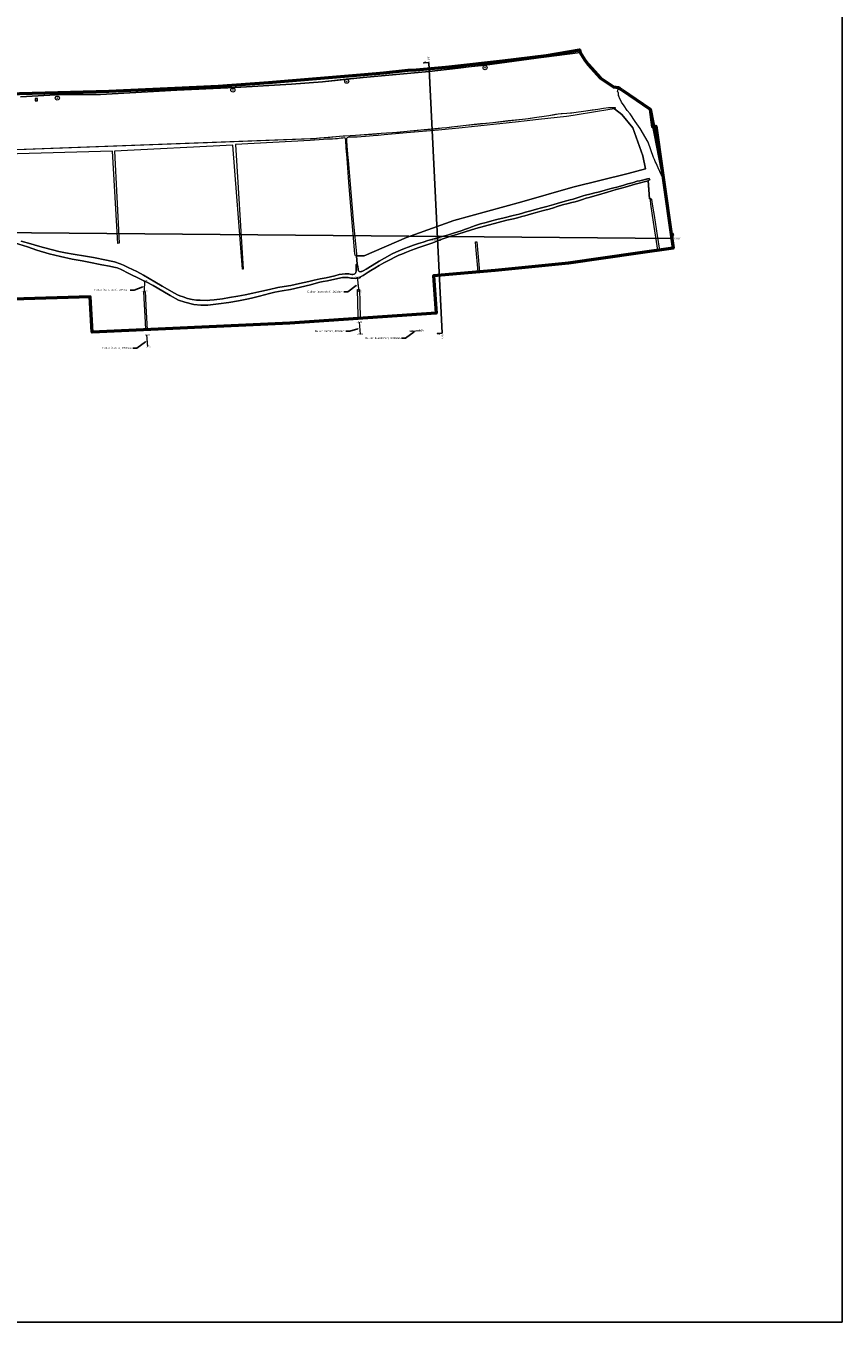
# Model space of a CAD drawing. Header units: metres. Extents: x 128583 to 136452, y 412329 to 415128.
# Tile 6 of 256: x 131049 to 131843, y 412329 to 413591. Entities that reach past the tile are written whole.
import ezdxf
from ezdxf import colors
from ezdxf.entities.mleader import LeaderData, LeaderLine
from ezdxf.enums import TextEntityAlignment as Align
from ezdxf.math import Vec2, Vec3

# ---------------------------------------------------------------- set-up
doc = ezdxf.new("R2010")
doc.units = ezdxf.units.M
for name, color, linetype, lineweight in [('B-ME-GR-BOOM-S', 90, 'Continuous', 25), ('B-ME-GR-BOUWLAND_AKKERBOUW-GV', 80, 'Continuous', 13), ('B-ME-GR-GRAS-GV', 60, 'Continuous', 13), ('B-ME-IE-MEUBILAIR_WEGMEUBILAIR_VERKEERSBORD-S', 7, 'Continuous', 25), ('B-ME-OB-BEKLEDING_STEEN-GV', 30, 'Continuous', 18), ('B-ME-OG-WATER_SLOOT-GV', 120, 'Continuous', 18), ('B-ME-RI-BOB-S', 7, 'Continuous', 25), ('B-ME-VH-VERHARDING_HALFVERHARDING-GV', 252, 'Continuous', 18), ('B-ME-WH-DUIKER-G', 150, 'Continuous', 18), ('X-XX-AL-GRENZEN_PROJECTGRENS MEET-G', 170, 'KG-OG', 50), ('X-XX-AL-T18', 10, 'Continuous', 18)]:
    doc.layers.add(name, color=color, linetype=linetype, lineweight=lineweight)
doc.layers.add('B-ME-GW-HOOGTE_LOSSE HOOGTE-S', color=7, linetype='Continuous', lineweight=25, true_color=0x305f30)
doc.layers.add('X-ME-AL-PROFIELLOCATIE-S', color=7, linetype='Continuous')
doc.layers.add('X-XX-AL-ORIENTATIE-S', color=7, linetype='Continuous')
doc.styles.add('NLCS-ISO', font='NLCS-ISO.ttf', dxfattribs={"height": 1.8})
doc.styles.add('NLCS-ISO-ANNOTATIVE-T18', font='NLCS-ISO.ttf', dxfattribs={"height": 1.8})
doc.linetypes.add('KG-OG', pattern='A,5.5,-1.5,[2,NLCS.SHX,S=0.5,R=0,X=0,Y=0],-1.5', length=8.5)
picture_1 = doc.add_image_def('image1.png', size_in_pixel=(10579, 7604))

# ---------------------------------------------------------------- blocks, each defined once
blk = doc.blocks.new('SIE-WEG_VERKEERSBORD-SO')
at = {"color": 0, "linetype": 'ByBlock', "lineweight": 18}
blk.add_lwpolyline([(-1.125, -1.125), (1.125, -1.125), (1.125, 1.125), (-1.125, 1.125)], close=True, dxfattribs=at)
at = {"color": 0, "linetype": 'ByBlock', "lineweight": 18, "style": 'NLCS-ISO'}
blk.add_text('vb', height=1.5, dxfattribs=at).set_placement((0, 0), align=Align.MIDDLE_CENTER)
blk = doc.blocks.new('SAL-PROFIEL_LOCATIE_LINKS-SO')
at = {"color": 0, "linetype": 'ByBlock', "lineweight": -2}
blk.add_lwpolyline([(0, 0), (0, 5), (-0.5, 3), (0, 3)], dxfattribs=at)
at = {"color": 0, "linetype": 'ByBlock', "lineweight": -2, "style": 'NLCS-ISO-ANNOTATIVE-T18'}
blk.add_attdef('PROFNUMMER', text='', height=1.8, dxfattribs=at).set_placement((-1, 0), align=Align.MIDDLE_RIGHT)
blk = doc.blocks.new('SAL-PROFIEL_LOCATIE_RECHTS-SO')
at = {"color": 0, "linetype": 'ByBlock', "lineweight": -2}
blk.add_lwpolyline([(0, 0), (0, 5), (0.5, 3), (0, 3)], dxfattribs=at)
at = {"color": 0, "linetype": 'ByBlock', "lineweight": -2, "style": 'NLCS-ISO-ANNOTATIVE-T18'}
blk.add_attdef('PROFNUMMER', text='', height=1.8, dxfattribs=at).set_placement((1, 0), align=Align.MIDDLE_LEFT)
blk = doc.blocks.new('SGR-BOOM_01-SO')
at = {"linetype": 'ByBlock', "lineweight": 18}
h = blk.add_hatch(color=0, dxfattribs=at)
h.dxf.hatch_style = 1
edge = h.paths.add_edge_path()
edge.add_arc((0, 0), 0.25, 0, 360)
at = {"color": 0, "linetype": 'ByBlock', "lineweight": 18}
for radius in [2, 0.25]:
    blk.add_circle((0, 0), radius, dxfattribs=at)

msp = doc.modelspace()

# ---------------------------------------------------------------- linework, layer by layer
at = {"layer": 'B-ME-GR-BOUWLAND_AKKERBOUW-GV'}
msp.add_lwpolyline([(131634.798, 413447.612), (131651.763, 413451.872), (131649.279, 413464.718), (131644.317, 413478.397), (131639.39, 413491.978), (131628.679, 413505.003), (131621.679, 413510.579), (131621.38, 413510.408), (131605.041, 413507.733), (131581.488, 413504.031), (131574.775, 413503.085), (131547.603, 413500.007), (131533.769, 413498.462), (131528.089, 413497.892), (131519.014, 413496.872), (131482.439, 413492.843), (131476.21, 413492.182), (131473.411, 413491.902), (131450.424, 413489.712), (131419.187, 413487.055), (131415.576, 413486.702), (131397.577, 413485.15), (131391.725, 413484.589), (131386.692, 413484.284), (131383.315, 413483.842), (131371.347, 413482.884), (131368.257, 413482.901), (131365.324, 413482.919), (131363.075, 413482.738), (131361.562, 413482.342), (131360.966, 413481.647), (131360.959, 413479.276), (131361.535, 413470.244), (131362.112, 413462.82), (131362.355, 413460.353), (131364.413, 413437.206), (131367.271, 413401.761), (131370.408, 413369.138), (131370.508, 413368.055), (131370.448, 413367.333), (131377.863, 413367.265), (131419.235, 413385.073), (131465.26, 413401.673), (131531.396, 413419.917), (131581.031, 413434.112)], close=True, dxfattribs=at)
msp.add_lwpolyline([(130960.635, 413322.838), (131111.298, 413327.326), (131113.416, 413292.917), (131305.77, 413301.85), (131448.169, 413311.489), (131445.443, 413348.019), (131505.674, 413353.069), (131576.775, 413360.345), (131644.51, 413369.951), (131663.756, 413372.678), (131663.747, 413372.737), (131663.062, 413377.006), (131660.191, 413395.751), (131658.549, 413406.74), (131657.107, 413417.781), (131656.846, 413421.603), (131656.878, 413422.864), (131655.785, 413422.733), (131654.321, 413440.426), (131641.623, 413436.986), (131631.957, 413434.264), (131627.192, 413432.881), (131623.285, 413431.802), (131619.061, 413430.537), (131614.809, 413429.385), (131606.046, 413426.871), (131600.336, 413425.173), (131597.139, 413424.214), (131594.219, 413423.384), (131590.626, 413422.169), (131586.719, 413420.889), (131583.296, 413419.951), (131580.14, 413419.123), (131576.625, 413418.232), (131571.131, 413416.92), (131565.974, 413415.39), (131562.138, 413414.082), (131557.967, 413412.817), (131553.739, 413411.657), (131549.123, 413410.349), (131544.397, 413409.176), (131540.843, 413408.06), (131534.535, 413406.296), (131531.311, 413405.465), (131527.402, 413404.426), (131523.271, 413403.223), (131516.812, 413401.955), (131486.831, 413393.978), (131464.95, 413387.005), (131463.3, 413386.689), (131454.565, 413383.778), (131448.052, 413381.133), (131443.863, 413379.616), (131440.002, 413378.296), (131435.146, 413376.705), (131431.343, 413375.326), (131427.565, 413374.087), (131424.001, 413372.885), (131419.377, 413370.967), (131414.691, 413369.093), (131411.669, 413367.841), (131408.403, 413366.205), (131402.923, 413363.525), (131397.127, 413360.458), (131392.723, 413358.067), (131388.243, 413355.373), (131384.551, 413353.166), (131382.002, 413351.473), (131377.033, 413348.323), (131375.243, 413347.381), (131374.459, 413346.812), (131373.788, 413345.902), (131369.31, 413345.311), (131367.408, 413345.72), (131364.928, 413345.618), (131362.391, 413346.242), (131359.348, 413346.355), (131356.947, 413346.161), (131355.235, 413345.913), (131351.006, 413345.089), (131346.578, 413344.093), (131342.484, 413343.156), (131338.253, 413342.338), (131334.93, 413341.734), (131331.17, 413340.802), (131325.907, 413339.252), (131306.223, 413334.642), (131298.089, 413333.351), (131291.148, 413331.989), (131285.867, 413330.54), (131276.136, 413328.181), (131268.435, 413326.262), (131263.669, 413325.12), (131255.583, 413323.634), (131246.191, 413321.782), (131236.298, 413320.502), (131225.821, 413319.434), (131219.128, 413319.4), (131212.22, 413320.053), (131203.4, 413322.21), (131197.191, 413324.299), (131189.31, 413328.564), (131182.116, 413332.988), (131172.536, 413338.506), (131166, 413342.068), (131162.406, 413343.772), (131159.703, 413345.014), (131149.676, 413349.811), (131141.001, 413354.32), (131137.736, 413355.529), (131134.438, 413356.315), (131130.298, 413357.134), (131122.833, 413358.575), (131110.167, 413361.265), (131103.517, 413362.359), (131093.9, 413364.128), (131082.491, 413366.527), (131071.616, 413369.309), (131059.579, 413372.883), (131050.327, 413375.994), (131037.697, 413379.831)], dxfattribs=at)
at = {"layer": 'B-ME-GR-GRAS-GV'}
for points in [[(130924.676, 413466.695), (131057.947, 413471.544), (131243.114, 413478.43), (131327.918, 413481.607), (131354.132, 413483.684), (131369.519, 413484.828), (131394.506, 413486.598), (131405.663, 413487.271), (131411.865, 413487.837), (131413.212, 413487.96), (131414.024, 413488.045), (131422.825, 413489.063), (131453.579, 413491.818), (131458.517, 413492.154), (131466.096, 413493.15), (131477.194, 413494.441), (131487.539, 413495.624), (131503.161, 413497.091), (131518.103, 413498.913), (131532.119, 413500.315), (131537.479, 413500.947), (131543.759, 413501.864), (131553.12, 413503.231), (131561.945, 413504.737), (131566.91, 413505.497), (131570.762, 413505.875), (131575.14, 413506.104), (131580.246, 413506.567), (131582.138, 413506.739), (131593.592, 413508.426), (131605.373, 413510.228), (131610.966, 413511.091), (131615.868, 413511.685), (131619.788, 413511.813), (131621.227, 413511.702), (131622.27, 413511.621), (131622.415, 413511.458), (131622.357, 413511.049), (131621.977, 413510.749), (131621.679, 413510.579), (131628.679, 413505.003), (131639.39, 413491.978), (131644.317, 413478.397), (131649.279, 413464.718), (131651.763, 413451.872), (131634.798, 413447.612), (131581.031, 413434.112), (131531.396, 413419.917), (131465.214, 413401.657), (131419.235, 413385.073), (131377.863, 413367.265), (131370.448, 413367.333), (131371.22, 413359.11), (131371.522, 413358.694), (131371.756, 413356.53), (131372.028, 413354.796), (131372.238, 413353.808), (131372.648, 413352.799), (131373.244, 413352.136), (131374.085, 413351.842), (131375.124, 413351.971), (131375.824, 413352.2), (131377.191, 413352.823), (131379.818, 413354.254), (131385.698, 413357.962), (131392.621, 413362.052), (131397.789, 413365.049), (131405.267, 413369.179), (131408.843, 413370.933), (131413.328, 413372.833), (131417.17, 413374.626), (131420.812, 413375.874), (131425.987, 413377.779), (131430.854, 413379.428), (131435.531, 413380.789), (131440.056, 413382.157), (131443.839, 413383.304), (131453.902, 413386.193), (131459.094, 413387.564), (131464.994, 413389.333), (131472.501, 413391.642), (131476.664, 413393.328), (131479.607, 413394.407), (131482.667, 413395.598), (131486.266, 413396.782), (131491.241, 413398.338), (131496.821, 413399.863), (131502.184, 413401.246), (131507.247, 413402.678), (131514.375, 413404.395), (131523.153, 413406.722), (131525.962, 413407.267), (131529.001, 413408.023), (131532.266, 413408.975), (131534.958, 413409.818), (131540.314, 413411.224), (131545.875, 413412.627), (131550.734, 413413.915), (131555.813, 413415.252), (131562.678, 413417.322), (131566.013, 413418.282), (131573.578, 413420.442), (131578.427, 413421.82), (131581.361, 413422.591), (131585.212, 413423.768), (131592.223, 413426.01), (131598.83, 413427.634), (131602.551, 413428.553), (131605.613, 413429.23), (131609.373, 413430.249), (131612.717, 413431.31), (131617.022, 413432.536), (131619.79, 413433.236), (131623.861, 413434.297), (131627.554, 413435.314), (131630.745, 413436.199), (131634.752, 413437.287), (131639.232, 413438.518), (131643.859, 413439.881), (131646.289, 413440.446), (131655.367, 413442.657), (131655.949, 413441.203), (131654.294, 413440.756), (131655.785, 413422.733), (131657.065, 413422.886), (131657.342, 413423.014), (131657.656, 413422.253), (131658.733, 413415.626), (131660.179, 413406.483), (131663.16, 413387.098), (131665.356, 413372.905), (131678.736, 413374.802), (131669.029, 413443.568), (131668.695, 413443.982), (131667.166, 413446.424), (131664.019, 413453.063), (131662.13, 413457.609), (131661.31, 413459.217), (131660.438, 413461.149), (131659.695, 413463.002), (131654.332, 413477.979), (131646.781, 413491.154), (131641.722, 413497.991), (131636.815, 413505.623), (131634.075, 413508.901), (131630.928, 413513.243), (131628.621, 413516.907), (131626.429, 413521.18), (131626.046, 413521.901), (131625.577, 413523.654), (131625.554, 413525.913), (131625.344, 413526.594), (131624.693, 413527.328), (131625.441, 413531.193), (131620.703, 413531.71), (131608.095, 413540.234), (131595.951, 413553.675), (131592.412, 413558.594), (131588.183, 413565.11), (131495.442, 413552.524), (131469.548, 413549.975), (131441.327, 413546.778), (131377.042, 413540.827), (131360.436, 413539.158), (131337.461, 413536.849), (131307.459, 413534.538), (131252.493, 413531.358), (131195.861, 413528.636), (131121.34, 413524.314), (131083.562, 413524.248), (131043.633, 413522.267)], [(131044.334, 413381.748), (131053.774, 413378.953), (131060.084, 413377.041), (131065.788, 413375.536), (131074.84, 413373.019), (131080.789, 413371.504), (131087.231, 413370.197), (131094.896, 413368.992), (131106.814, 413367.102), (131114.497, 413365.623), (131127.099, 413363.07), (131131.688, 413362.094), (131135.046, 413361.419), (131140.605, 413359.643), (131143.885, 413358.235), (131148.431, 413356.074), (131156.612, 413352.01), (131163.274, 413348.678), (131168.893, 413345.424), (131174.374, 413341.977), (131181.361, 413337.801), (131193.366, 413330.87), (131196.471, 413329.296), (131198.644, 413328.278), (131201.839, 413327.355), (131206.224, 413325.801), (131210.654, 413324.884), (131214.909, 413324.314), (131218.498, 413324.075), (131225.236, 413323.925), (131227.745, 413324.029), (131232.181, 413324.561), (131240.037, 413325.623), (131247.109, 413326.847), (131255.232, 413328.177), (131262.096, 413329.531), (131269.765, 413331.039), (131278.377, 413332.885), (131285.859, 413334.672), (131293.864, 413336.369), (131300.009, 413337.462), (131306.73, 413338.407), (131315.198, 413340.346), (131324.032, 413342.217), (131329.398, 413343.615), (131335.25, 413345.025), (131340.993, 413346.012), (131349.495, 413347.949), (131353.595, 413349.013), (131356.677, 413349.52), (131359.596, 413349.974), (131361.465, 413349.869), (131362.953, 413349.687), (131364.326, 413349.552), (131365.942, 413349.097), (131366.881, 413349.154), (131368.288, 413349.461), (131368.974, 413349.897), (131369.497, 413350.48), (131370.047, 413351.179), (131370.233, 413352.28), (131370.246, 413353.343), (131370.159, 413354.862), (131370.217, 413356.143), (131370.313, 413357.771), (131370.385, 413358.782), (131370.695, 413359.088), (131371.22, 413359.11), (131370.448, 413367.333), (131369.567, 413367.363), (131369.295, 413368.073), (131369.184, 413368.451), (131369.079, 413368.881), (131368.928, 413369.352), (131367.022, 413392.398), (131365.116, 413415.445), (131363.258, 413438.976), (131361.4, 413462.507), (131360.634, 413472.238), (131360.288, 413479.771), (131360.001, 413481.271), (131359.491, 413481.995), (131358.753, 413482.071), (131357.283, 413481.955), (131355.78, 413481.826), (131353.782, 413481.607), (131352.082, 413481.36), (131350.091, 413481.161), (131347.276, 413481.039), (131344.674, 413480.91), (131341.872, 413480.879), (131338.562, 413480.625), (131325.458, 413479.653), (131252.723, 413475.601), (131260.338, 413354.359), (131259.492, 413354.244), (131250.161, 413474.981), (131134.953, 413469.127), (131139.682, 413379.56), (131138.349, 413379.317), (131133.089, 413469.108), (130924.59, 413463.489)], [(131363.633, 413349.747), (131365.942, 413349.097), (131366.881, 413349.154), (131368.288, 413349.461), (131368.974, 413349.897), (131369.497, 413350.48), (131370.047, 413351.179), (131370.233, 413352.28), (131370.246, 413353.343), (131370.15, 413355.013), (131370.207, 413355.924), (131370.217, 413356.143), (131370.313, 413357.771), (131370.385, 413358.782), (131370.695, 413359.088), (131371.22, 413359.11), (131370.448, 413367.333)], [(131370.448, 413367.333), (131371.22, 413359.11)]]:
    msp.add_lwpolyline(points, dxfattribs=at)
at = {"layer": 'B-ME-OB-BEKLEDING_STEEN-GV'}
msp.add_lwpolyline([(131043.633, 413522.267), (131083.562, 413524.248), (131121.34, 413524.314), (131195.861, 413528.636), (131252.493, 413531.358), (131307.459, 413534.538), (131337.461, 413536.849), (131377.042, 413540.827), (131441.327, 413546.778), (131469.548, 413549.975), (131588.183, 413565.11), (131587.607, 413567.704), (131555.449, 413562.212), (131512.983, 413557.049), (131460.781, 413551.182), (131428.613, 413548.3), (131420.814, 413548.166), (131397.028, 413545.471), (131374.325, 413543.437), (131304.302, 413537.746), (131284.819, 413536.162), (131235.785, 413532.642), (131193.671, 413530.53), (131129.386, 413527.714), (131005.04, 413524.429)], dxfattribs=at)
at = {"layer": 'B-ME-OG-WATER_SLOOT-GV'}
for points in [[(130924.673, 413466.587), (131325.686, 413481.501), (131330.149, 413481.713), (131334.566, 413482.084), (131341.393, 413482.649), (131354.132, 413483.684), (131357.612, 413483.992), (131364.525, 413484.374), (131369.519, 413484.828), (131385.493, 413485.885), (131390.045, 413486.233), (131394.506, 413486.598), (131399.714, 413486.978), (131405.663, 413487.271), (131413.576, 413487.993), (131422.825, 413489.063), (131427.672, 413489.491), (131433.55, 413489.984), (131438.821, 413490.454), (131449.506, 413491.384), (131453.579, 413491.818), (131458.517, 413492.154), (131462.884, 413492.775), (131469.308, 413493.525), (131485.08, 413495.357), (131491.189, 413496.02), (131496.525, 413496.52), (131503.161, 413497.091), (131520.746, 413499.235), (131526.408, 413499.768), (131532.119, 413500.315), (131538.015, 413501.01), (131543.759, 413501.864), (131557.587, 413503.883), (131564.209, 413505.18), (131569.61, 413505.815), (131575.14, 413506.104), (131582.138, 413506.739), (131593.592, 413508.426), (131599.939, 413509.397), (131605.373, 413510.228), (131610.966, 413511.091), (131615.868, 413511.685), (131619.788, 413511.813), (131622.27, 413511.621), (131622.415, 413511.458), (131622.357, 413511.049), (131621.977, 413510.749), (131621.38, 413510.408), (131605.041, 413507.733), (131581.488, 413504.031), (131574.775, 413503.085), (131547.603, 413500.007), (131533.769, 413498.462), (131528.089, 413497.892), (131519.014, 413496.872), (131482.439, 413492.843), (131476.21, 413492.182), (131473.411, 413491.902), (131450.424, 413489.712), (131419.187, 413487.055), (131415.576, 413486.702), (131397.577, 413485.15), (131391.725, 413484.589), (131386.692, 413484.284), (131383.315, 413483.842), (131371.347, 413482.884), (131368.257, 413482.901), (131365.324, 413482.919), (131363.075, 413482.738), (131361.562, 413482.342), (131360.966, 413481.647), (131360.959, 413479.276), (131361.535, 413470.244), (131362.112, 413462.82), (131362.355, 413460.353), (131364.413, 413437.206), (131367.271, 413401.761), (131370.408, 413369.138), (131370.508, 413368.055), (131370.448, 413367.333), (131369.567, 413367.363), (131369.295, 413368.073), (131369.184, 413368.451), (131369.079, 413368.881), (131368.928, 413369.352), (131367.022, 413392.398), (131365.116, 413415.445), (131363.258, 413438.976), (131361.4, 413462.507), (131360.634, 413472.238), (131360.288, 413479.771), (131360.001, 413481.271), (131359.491, 413481.995), (131358.753, 413482.071), (131357.283, 413481.955), (131355.78, 413481.826), (131353.782, 413481.607), (131352.082, 413481.36), (131350.091, 413481.161), (131347.276, 413481.039), (131344.674, 413480.91), (131341.872, 413480.879), (131338.562, 413480.625), (131325.458, 413479.653), (131252.723, 413475.601), (131260.338, 413354.359), (131259.492, 413354.244), (131250.161, 413474.981), (131134.953, 413469.127), (131139.682, 413379.56), (131138.349, 413379.317), (131133.089, 413469.108), (130924.59, 413463.489)], [(131037.697, 413379.831), (131050.327, 413375.994), (131059.579, 413372.883), (131071.616, 413369.309), (131082.491, 413366.527), (131093.9, 413364.128), (131103.517, 413362.359), (131110.167, 413361.265), (131122.833, 413358.575), (131130.298, 413357.134), (131134.438, 413356.315), (131137.736, 413355.529), (131141.001, 413354.32), (131149.676, 413349.811), (131159.703, 413345.014), (131162.406, 413343.772), (131166, 413342.068), (131172.536, 413338.506), (131182.116, 413332.988), (131189.31, 413328.564), (131197.191, 413324.299), (131203.4, 413322.21), (131212.22, 413320.053), (131219.128, 413319.4), (131225.821, 413319.434), (131236.298, 413320.502), (131246.191, 413321.782), (131255.583, 413323.634), (131263.669, 413325.12), (131268.435, 413326.262), (131276.136, 413328.181), (131285.867, 413330.54), (131291.148, 413331.989), (131298.089, 413333.351), (131306.223, 413334.642), (131325.907, 413339.252), (131331.17, 413340.802), (131334.93, 413341.734), (131338.253, 413342.338), (131342.484, 413343.156), (131346.578, 413344.093), (131351.006, 413345.089), (131355.235, 413345.913), (131356.947, 413346.161), (131359.348, 413346.355), (131362.391, 413346.242), (131364.928, 413345.618), (131367.408, 413345.72), (131369.31, 413345.311), (131373.788, 413345.902), (131374.459, 413346.812), (131375.243, 413347.381), (131377.033, 413348.323), (131382.002, 413351.473), (131384.551, 413353.166), (131388.243, 413355.373), (131392.723, 413358.067), (131397.127, 413360.458), (131402.923, 413363.525), (131408.403, 413366.205), (131411.669, 413367.841), (131414.691, 413369.093), (131419.377, 413370.967), (131424.001, 413372.885), (131427.565, 413374.087), (131431.343, 413375.326), (131435.146, 413376.705), (131440.002, 413378.296), (131443.863, 413379.616), (131448.052, 413381.133), (131454.565, 413383.778), (131463.3, 413386.689), (131464.95, 413387.005), (131486.831, 413393.978), (131516.812, 413401.955), (131523.271, 413403.223), (131527.402, 413404.426), (131531.311, 413405.465), (131534.535, 413406.296), (131540.843, 413408.06), (131544.397, 413409.176), (131549.123, 413410.349), (131553.739, 413411.657), (131557.967, 413412.817), (131562.138, 413414.082), (131565.974, 413415.39), (131571.131, 413416.92), (131576.625, 413418.232), (131580.14, 413419.123), (131583.296, 413419.951), (131586.719, 413420.889), (131590.626, 413422.169), (131594.219, 413423.384), (131597.139, 413424.214), (131600.336, 413425.173), (131606.046, 413426.871), (131614.809, 413429.385), (131619.061, 413430.537), (131623.285, 413431.802), (131627.192, 413432.881), (131631.957, 413434.264), (131641.623, 413436.986), (131654.321, 413440.426), (131654.294, 413440.756), (131655.949, 413441.203), (131655.367, 413442.657), (131653.774, 413442.269), (131646.289, 413440.446), (131643.859, 413439.881), (131639.232, 413438.518), (131634.752, 413437.287), (131630.745, 413436.199), (131627.554, 413435.314), (131623.861, 413434.297), (131619.79, 413433.236), (131617.022, 413432.536), (131612.717, 413431.31), (131609.373, 413430.249), (131605.613, 413429.23), (131602.551, 413428.553), (131598.83, 413427.634), (131593.319, 413426.279), (131590.254, 413425.38), (131585.212, 413423.768), (131581.361, 413422.591), (131578.427, 413421.82), (131573.578, 413420.442), (131566.013, 413418.282), (131562.678, 413417.322), (131555.813, 413415.252), (131550.734, 413413.915), (131545.875, 413412.627), (131540.314, 413411.224), (131534.958, 413409.818), (131532.266, 413408.975), (131529.001, 413408.023), (131525.962, 413407.267), (131523.153, 413406.722), (131514.375, 413404.395), (131507.247, 413402.678), (131502.184, 413401.246), (131496.821, 413399.863), (131491.241, 413398.338), (131486.266, 413396.782), (131482.667, 413395.598), (131479.607, 413394.407), (131476.664, 413393.328), (131472.501, 413391.642), (131464.994, 413389.333), (131459.094, 413387.564), (131453.902, 413386.193), (131443.839, 413383.304), (131440.056, 413382.157), (131435.531, 413380.789), (131430.854, 413379.428), (131425.987, 413377.779), (131420.812, 413375.874), (131417.17, 413374.626), (131413.328, 413372.833), (131408.843, 413370.933), (131405.267, 413369.179), (131397.789, 413365.049), (131392.621, 413362.052), (131385.698, 413357.962), (131379.818, 413354.254), (131377.191, 413352.823), (131375.824, 413352.2), (131375.124, 413351.971), (131374.085, 413351.842), (131373.244, 413352.136), (131372.648, 413352.799), (131372.238, 413353.808), (131372.028, 413354.796), (131371.756, 413356.53), (131371.522, 413358.694), (131371.22, 413359.11), (131370.695, 413359.088), (131370.385, 413358.782), (131370.313, 413357.771), (131370.217, 413356.143), (131370.159, 413354.862), (131370.246, 413353.343), (131370.233, 413352.28), (131370.047, 413351.179), (131369.497, 413350.48), (131368.974, 413349.897), (131368.288, 413349.461), (131366.881, 413349.154), (131365.942, 413349.097), (131364.326, 413349.552), (131362.953, 413349.687), (131361.465, 413349.869), (131359.596, 413349.974), (131356.677, 413349.52), (131353.595, 413349.013), (131349.495, 413347.949), (131340.993, 413346.012), (131335.25, 413345.025), (131329.398, 413343.615), (131324.032, 413342.217), (131315.198, 413340.346), (131306.73, 413338.407), (131300.009, 413337.462), (131293.864, 413336.369), (131285.859, 413334.672), (131278.377, 413332.885), (131269.765, 413331.039), (131262.096, 413329.531), (131255.232, 413328.177), (131247.109, 413326.847), (131240.037, 413325.623), (131232.181, 413324.561), (131227.745, 413324.029), (131225.236, 413323.925), (131218.498, 413324.075), (131214.909, 413324.314), (131210.654, 413324.884), (131206.224, 413325.801), (131201.839, 413327.355), (131198.644, 413328.278), (131196.471, 413329.296), (131193.366, 413330.87), (131181.361, 413337.801), (131174.374, 413341.977), (131168.893, 413345.424), (131163.274, 413348.678), (131156.612, 413352.01), (131148.431, 413356.074), (131143.885, 413358.235), (131140.605, 413359.643), (131135.046, 413361.419), (131131.688, 413362.094), (131127.099, 413363.07), (131114.497, 413365.623), (131106.814, 413367.102), (131094.896, 413368.992), (131087.231, 413370.197), (131080.789, 413371.504), (131074.84, 413373.019), (131065.788, 413375.536), (131060.084, 413377.041), (131053.774, 413378.953), (131044.334, 413381.748)], [(131663.756, 413372.678), (131663.747, 413372.737), (131663.062, 413377.006), (131660.191, 413395.751), (131658.549, 413406.74), (131657.107, 413417.781), (131656.846, 413421.603), (131656.867, 413422.418), (131657.025, 413422.825), (131657.086, 413422.896), (131657.271, 413422.981), (131657.379, 413422.924), (131657.656, 413422.253), (131658.733, 413415.626), (131660.179, 413406.483), (131663.16, 413387.098), (131665.356, 413372.905)], [(131489, 413351.671), (131486.774, 413376.278), (131486.442, 413380.828), (131487.772, 413380.927), (131488.587, 413369.987), (131490.379, 413351.787)], [(131663.755, 413372.678), (131665.355, 413372.905)], [(131490.379, 413351.787), (131489.001, 413351.662)], [(131372.203, 413306.347), (131372.102, 413308.799), (131371.49, 413334.667), (131373.48, 413334.505), (131373.732, 413322.366), (131374.196, 413306.482)], [(131372.203, 413306.347), (131374.196, 413306.482)]]:
    msp.add_lwpolyline(points, dxfattribs=at)
msp.add_lwpolyline([(131163.613, 413332.659), (131164.933, 413332.713), (131165.189, 413326.434), (131165.376, 413318.48), (131166.164, 413307.06), (131166.77, 413295.395), (131165.595, 413295.34), (131165.284, 413302.824), (131164.284, 413319.953)], close=True, dxfattribs=at)
at = {"layer": 'B-ME-VH-VERHARDING_HALFVERHARDING-GV'}
msp.add_lwpolyline([(131625.441, 413531.193), (131627.565, 413529.539), (131656.513, 413510.161), (131668.091, 413450.213), (131669.029, 413443.568), (131668.695, 413443.982), (131667.166, 413446.424), (131664.019, 413453.063), (131662.13, 413457.609), (131661.31, 413459.217), (131660.438, 413461.149), (131659.695, 413463.002), (131654.332, 413477.979), (131646.781, 413491.154), (131641.722, 413497.991), (131636.815, 413505.623), (131634.075, 413508.901), (131630.928, 413513.243), (131628.621, 413516.907), (131626.429, 413521.18), (131626.046, 413521.901), (131625.7, 413523.195), (131625.573, 413524.055), (131625.564, 413524.92), (131625.624, 413525.684), (131625.344, 413526.594), (131624.693, 413527.328)], close=True, dxfattribs=at)
at = {"layer": 'B-ME-WH-DUIKER-G'}
for points in [[(131164.268, 413332.562, -0.223), (131164.539, 413342.982, -0.387)], [(131371.23, 413346.504, -0.244), (131372.77, 413332.566, -0.093)], [(131373.308, 413302.71, -0.095), (131374.032, 413291.225, -0.347)], [(131166.315, 413290.529, -0.02), (131167.265, 413279.136, -0.161)], [(131423.502, 413294.012, -0.279), (131432.884, 413294.815, -0.237)]]:
    msp.add_polyline3d(points, dxfattribs=at)
at = {"layer": 'X-ME-AL-PROFIELLOCATIE-S'}
for points in [[(131454.086, 413291.955), (131441, 413555.395)], [(130172.986, 413397.575), (131678.481, 413384.161)]]:
    msp.add_lwpolyline(points, dxfattribs=at)
at = {"layer": 'X-XX-AL-GRENZEN_PROJECTGRENS MEET-G'}
for points in [[(131005.04, 413524.429), (131129.386, 413527.714), (131193.671, 413530.53), (131235.785, 413532.642), (131284.819, 413536.162), (131304.302, 413537.746), (131374.325, 413543.437), (131397.028, 413545.471), (131420.814, 413548.166), (131428.613, 413548.3), (131460.781, 413551.182), (131512.983, 413557.049), (131555.449, 413562.212), (131587.607, 413567.704), (131588.183, 413565.11), (131592.412, 413558.594), (131595.951, 413553.675), (131608.095, 413540.234), (131620.703, 413531.71), (131625.478, 413531.189), (131626.506, 413530.344), (131627.565, 413529.539), (131628.654, 413528.775), (131656.458, 413510.08), (131658.659, 413493.046), (131661.994, 413493.402), (131668.091, 413450.213), (131678.736, 413374.802), (131644.51, 413369.951), (131576.775, 413360.345), (131505.674, 413353.069), (131445.443, 413348.019), (131448.169, 413311.489), (131305.77, 413301.85), (131113.416, 413292.917), (131111.298, 413327.326), (130960.635, 413322.838)], [(131005.04, 413524.429), (131129.386, 413527.714), (131193.671, 413530.53), (131235.785, 413532.642), (131284.819, 413536.162), (131304.302, 413537.746), (131374.325, 413543.437), (131397.028, 413545.471), (131420.814, 413548.166), (131428.613, 413548.3), (131460.781, 413551.182), (131512.983, 413557.049), (131555.449, 413562.212), (131587.607, 413567.704), (131588.183, 413565.11), (131592.412, 413558.594), (131595.951, 413553.675), (131608.095, 413540.234), (131620.703, 413531.71), (131625.478, 413531.189), (131626.506, 413530.344), (131627.565, 413529.539), (131628.654, 413528.775), (131656.458, 413510.08), (131668.091, 413450.213), (131668.091, 413450.213), (131678.736, 413374.802), (131644.51, 413369.951), (131576.775, 413360.345), (131505.674, 413353.069), (131445.443, 413348.019), (131448.169, 413311.489), (131305.77, 413301.85), (131113.416, 413292.917), (131111.298, 413327.326), (130960.635, 413322.838)]]:
    msp.add_lwpolyline(points, dxfattribs=at)

# ---------------------------------------------------------------- block references
at = {"layer": 'B-ME-GR-BOOM-S'}
for p in [(131495.695, 413550.54, 1.201), (131361.073, 413537.262, 1.484), (131250.262, 413528.69, 1.343), (131079.368, 413520.897, 1.462)]:
    msp.add_blockref('SGR-BOOM_01-SO', p, dxfattribs=at)
at = {"layer": 'B-ME-IE-MEUBILAIR_WEGMEUBILAIR_VERKEERSBORD-S'}
msp.add_blockref('SIE-WEG_VERKEERSBORD-SO', (131058.99, 413519.458, 1.506), dxfattribs=at)
at = {"layer": 'X-ME-AL-PROFIELLOCATIE-S'}
for name, p, rotation, values in [('SAL-PROFIEL_LOCATIE_RECHTS-SO', (131441, 413555.395), 92.84375160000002, {'PROFNUMMER': "CU8'"}), ('SAL-PROFIEL_LOCATIE_RECHTS-SO', (131678.481, 413384.161), 359.4895066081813, {'PROFNUMMER': "CU18'"}), ('SAL-PROFIEL_LOCATIE_LINKS-SO', (131454.086, 413291.955), 92.84375161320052, {'PROFNUMMER': 'CU8'})]:
    msp.add_blockref(name, p, dxfattribs=dict(at, rotation=rotation)).add_auto_attribs(values)

# ---------------------------------------------------------------- texts
at = {"layer": 'B-ME-GW-HOOGTE_LOSSE HOOGTE-S', "style": 'NLCS-ISO'}
msp.add_text('-0.58', height=2.7, dxfattribs=at).set_placement((131448.464, 413381.645, 12.713), align=Align.CENTER)
at = {"layer": 'B-ME-RI-BOB-S', "style": 'NLCS-ISO'}
for s, p in [('-0.24', (131371.23, 413346.504, -0.244)), ('-0.39', (131164.539, 413342.982, -0.387)), ('-0.22', (131164.268, 413332.562, -0.223)), ('-0.09', (131372.77, 413332.566, -0.093)), ('-0.10', (131373.308, 413302.71, -0.095)), ('-0.02', (131166.315, 413290.529, -0.02)), ('-0.35', (131374.032, 413291.225, -0.347)), ('-0.28', (131423.502, 413294.012, -0.279)), ('-0.24', (131432.884, 413294.815, -0.237)), ('-0.16', (131167.265, 413279.136, -0.161))]:
    msp.add_text(s, height=1.8, dxfattribs=at).set_placement(p, align=Align.MIDDLE_CENTER)

# ---------------------------------------------------------------- pictures from other files: only their frames are drawn
at = {"layer": 'X-XX-AL-ORIENTATIE-S'}
image = msp.add_image(picture_1, insert=(128583.037, 412329.432), size_in_units=(3260.092, 2343.297), dxfattribs=dict(at, fade=30))
image.dxf.flags = 15

# ---------------------------------------------------------------- leaders
at = {"layer": 'X-XX-AL-T18'}
ml = msp.add_multileader_mtext('Standard', dxfattribs=at)
ml.set_content('Duiker (kunststof), %%C250mm', color=256, style='NLCS-ISO')
ml.set_leader_properties()
ml.build(insert=Vec2(0, 0))
ml.multileader.update_dxf_attribs({"dogleg_length": 4, "arrow_head_size": 2})
ctx = ml.context
ctx.base_point, ctx.char_height, ctx.arrow_head_size, ctx.landing_gap_size, ctx.plane_origin = Vec3(131117.985, 413334.001, -0.305), 1.8, 2, 1, Vec3(131196.39, 413319.472, -0.305)
ctx.text_align_type = 2
notes = []
notes.append((ctx, [(0, (1, 1, 0), (131154.135, 413334.001, -0.305), (-1, 0), 4, [(1, [(131164.403, 413337.772, -0.305)], 0, [])])]))
ctx.mtext.insert, ctx.mtext.width, ctx.mtext.alignment, ctx.mtext.flow_direction = Vec3(131149.135, 413335.081, -0.305), 33.02993, 3, 5
ml = msp.add_multileader_mtext('Standard', dxfattribs=at)
ml.set_content('Duiker (kunststof), %%C400mm', color=256, style='NLCS-ISO')
ml.set_leader_properties()
ml.build(insert=Vec2(0, 0))
ml.multileader.update_dxf_attribs({"dogleg_length": 4, "arrow_head_size": 2})
ctx = ml.context
ctx.base_point, ctx.char_height, ctx.arrow_head_size, ctx.landing_gap_size, ctx.plane_origin = Vec3(131325.783, 413332.235, -0.169), 1.8, 2, 1, Vec3(131403.986, 413321.235, -0.169)
ctx.text_align_type = 2
notes.append((ctx, [(0, (1, 1, 0), (131362.113, 413332.235, -0.169), (-1, 0), 4, [(1, [(131372, 413339.535, -0.169)], 0, [])])]))
ctx.mtext.insert, ctx.mtext.width, ctx.mtext.alignment, ctx.mtext.flow_direction = Vec3(131357.113, 413333.315, -0.169), 31.05094, 3, 5
ml = msp.add_multileader_mtext('Standard', dxfattribs=at)
ml.set_content('Duiker (beton), %%C300mm', color=256, style='NLCS-ISO')
ml.set_leader_properties()
ml.build(insert=Vec2(0, 0))
ml.multileader.update_dxf_attribs({"dogleg_length": 4, "arrow_head_size": 2})
ctx = ml.context
ctx.base_point, ctx.char_height, ctx.arrow_head_size, ctx.landing_gap_size, ctx.plane_origin = Vec3(131332.582, 413293.946, -0.221), 1.8, 2, 1, Vec3(131405.656, 413278.668, -0.221)
ctx.text_align_type = 2
notes.append((ctx, [(0, (1, 1, 0), (131364.052, 413293.946, -0.221), (-1, 0), 4, [(1, [(131373.67, 413296.968, -0.221)], 0, [])])]))
ctx.mtext.insert, ctx.mtext.width, ctx.mtext.alignment, ctx.mtext.flow_direction = Vec3(131359.052, 413295.026, -0.221), 28.47206, 3, 5
ml = msp.add_multileader_mtext('Standard', dxfattribs=at)
ml.set_content('Duiker (beton), %%C300mm', color=256, style='NLCS-ISO')
ml.set_leader_properties()
ml.build(insert=Vec2(0, 0))
ml.multileader.update_dxf_attribs({"dogleg_length": 4, "arrow_head_size": 2})
ctx = ml.context
ctx.base_point, ctx.char_height, ctx.arrow_head_size, ctx.landing_gap_size, ctx.plane_origin = Vec3(131125.433, 413277.533, -0.091), 1.8, 2, 1, Vec3(131198.776, 413266.533, -0.091)
ctx.text_align_type = 2
notes.append((ctx, [(0, (1, 1, 0), (131156.903, 413277.533, -0.091), (-1, 0), 4, [(1, [(131166.79, 413284.833, -0.091)], 0, [])])]))
ctx.mtext.insert, ctx.mtext.width, ctx.mtext.alignment, ctx.mtext.flow_direction = Vec3(131151.903, 413278.613, -0.091), 28.47206, 3, 5
ml = msp.add_multileader_mtext('Standard', dxfattribs=at)
ml.set_content('Duiker (kunststof), %%C300mm', color=256, style='NLCS-ISO')
ml.set_leader_properties()
ml.build(insert=Vec2(0, 0))
ml.multileader.update_dxf_attribs({"dogleg_length": 4, "arrow_head_size": 2})
ctx = ml.context
ctx.base_point, ctx.char_height, ctx.arrow_head_size, ctx.landing_gap_size, ctx.plane_origin = Vec3(131382.156, 413287.114, -0.258), 1.8, 2, 1, Vec3(131460.179, 413276.114, -0.258)
ctx.text_align_type = 2
notes.append((ctx, [(0, (1, 1, 0), (131418.306, 413287.114, -0.258), (-1, 0), 4, [(1, [(131428.193, 413294.414, -0.258)], 0, [])])]))
ctx.mtext.insert, ctx.mtext.width, ctx.mtext.alignment, ctx.mtext.flow_direction = Vec3(131413.306, 413288.194, -0.258), 31.67404, 3, 5
for ctx, leaders in notes:
    for number, flags, end, landing, length, lines in leaders:
        leader = LeaderData()
        leader.index, (leader.has_last_leader_line, leader.has_dogleg_vector, leader.attachment_direction) = number, flags
        leader.last_leader_point, leader.dogleg_vector, leader.dogleg_length = Vec3(end), Vec3(landing), length
        for number, points, colour, breaks in lines:
            line = LeaderLine()
            line.index, line.vertices, line.color, line.breaks = number, Vec3.list(points), colors.encode_raw_color(colour), breaks
            leader.lines.append(line)
        ctx.leaders.append(leader)

doc.saveas('drawing.dxf')
